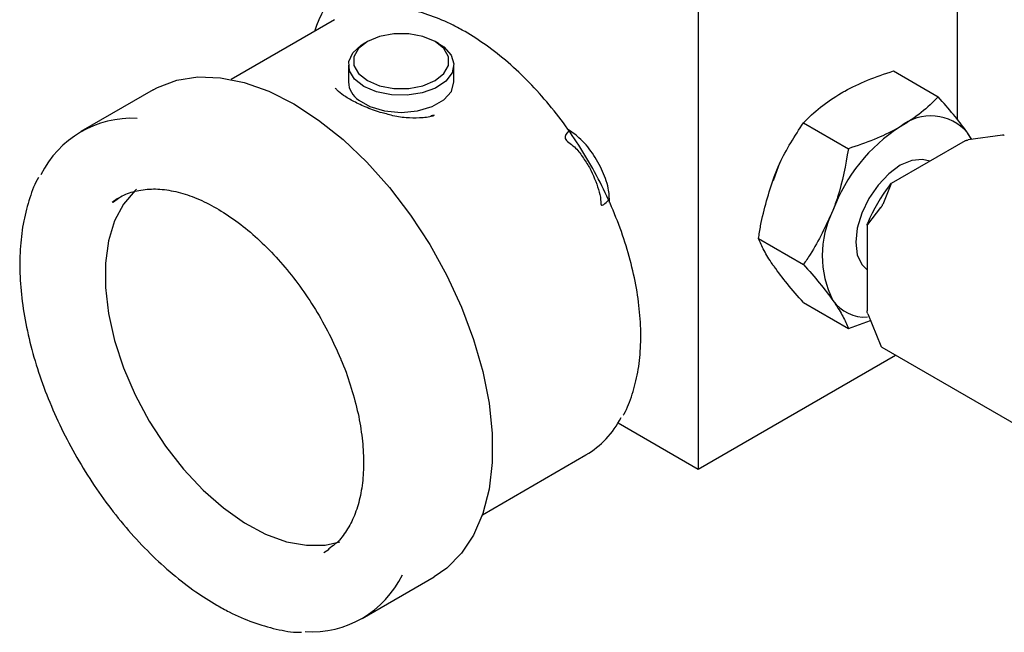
# Model space of a CAD drawing. Header units: inches. Extents: x 22.8 to 73.1, y 0.8 to 94.
# Tile 19 of 24: x 48.7 to 51.9, y 66.3 to 68.2. Entities that reach past the tile are written whole.
import ezdxf

# ---------------------------------------------------------------- set-up
doc = ezdxf.new("R2010")
doc.units = ezdxf.units.IN
doc.header["$MEASUREMENT"] = 0

msp = doc.modelspace()

# ---------------------------------------------------------------- linework, layer by layer
at = {"color": 7, "linetype": 'Continuous', "lineweight": 25}
for p, q in [((51.7402, 68.7943), (51.7402, 67.9279)), ((50.9051, 68.3122), (50.9051, 66.8013)), ((49.7334, 68.2495), (49.4001, 68.0571)), ((49.8391, 68.1791), (49.8281, 68.1727)), ((50.0685, 68.1727), (50.0575, 68.1791)), ((49.7783, 68.1033), (49.7783, 68.0487)), ((50.1183, 68.0487), (50.1183, 68.1033)), ((51.534, 68.0842), (51.6785, 68.0007)), ((49.1487, 68.0232), (48.9163, 67.889)), ((49.8115, 67.9904), (49.8474, 67.9697)), ((50.0546, 67.9419), (50.0436, 67.9401)), ((51.2445, 67.9171), (51.3891, 67.8336)), ((51.785, 67.865), (51.7733, 67.8848)), ((51.7867, 67.8635), (51.7733, 67.8848)), ((51.8857, 67.8769), (51.7754, 67.862)), ((51.766, 67.8595), (51.5266, 67.7213)), ((51.5257, 67.7178), (51.4999, 67.6542)), ((51.4517, 67.5897), (51.4939, 67.6439)), ((51.4492, 67.5872), (51.4492, 67.3107)), ((51.0998, 67.5441), (51.2444, 67.4606)), ((51.2445, 67.3381), (51.3891, 67.2547)), ((51.4517, 67.3013), (51.4939, 67.1983)), ((51.3891, 67.2547), (51.4602, 67.2804)), ((50.9051, 66.8013), (51.5409, 67.1684)), ((51.4973, 67.1935), (52.1471, 66.8184)), ((50.647, 66.9503), (50.9051, 66.8013)), ((50.21, 66.6541), (50.5433, 66.8465)), ((49.6993, 66.5325), (49.7159, 66.5431)), ((49.8225, 66.3193), (50.0549, 66.4535))]:
    msp.add_line(p, q, dxfattribs=at)
at = {"color": 7, "linetype": 'Continuous', "lineweight": 25, "flags": 128}
for points in [[(49.8392, 68.053), (49.8782, 68.0367), (49.9242, 68.028), (49.9725, 68.028), (50.0184, 68.0367), (50.0575, 68.053), (50.0859, 68.0756), (50.1008, 68.1021), (50.1008, 68.13), (50.0859, 68.1565), (50.0575, 68.1791), (50.0184, 68.1955), (49.9725, 68.2041), (49.9242, 68.2041), (49.8782, 68.1955), (49.8392, 68.1791), (49.8108, 68.1565), (49.7958, 68.13), (49.7958, 68.1021), (49.8108, 68.0756), (49.8392, 68.053)], [(49.8281, 68.0339), (49.798, 68.0574), (49.7813, 68.0851), (49.7794, 68.1143), (49.7925, 68.1425), (49.8195, 68.1673), (49.8281, 68.1727)], [(50.0685, 68.1727), (50.0851, 68.1616), (50.1088, 68.1357), (50.1182, 68.107), (50.1125, 68.0779), (50.0923, 68.0511), (50.0592, 68.0289), (50.0163, 68.0134), (49.9674, 68.0058), (49.9167, 68.0069), (49.8689, 68.0165), (49.8281, 68.0339)], [(49.1487, 68.0232), (49.1632, 68.031), (49.2252, 68.0544), (49.2931, 68.065), (49.3659, 68.0625), (49.4425, 68.0471), (49.5215, 68.0188), (49.6018, 67.9783)], [(49.8474, 67.9697), (49.8948, 67.9555), (49.9476, 67.9506), (50.0004, 67.9553), (50.0481, 67.9693), (50.0859, 67.9911), (50.1101, 68.0186), (50.1183, 68.0487)], [(49.6018, 67.9783), (49.6821, 67.9261), (49.7612, 67.8631), (49.8377, 67.7902), (49.9105, 67.7086), (49.9785, 67.6195), (50.0405, 67.5245), (50.0956, 67.425), (50.1429, 67.3225), (50.1817, 67.2187), (50.2113, 67.1152), (50.2313, 67.0136), (50.2414, 66.9156), (50.2414, 66.8226), (50.2313, 66.7363), (50.2113, 66.6578), (50.1817, 66.5885), (50.1429, 66.5295), (50.0956, 66.4816), (50.0549, 66.4535)], [(51.1716, 67.7962), (51.1636, 67.7786), (51.1463, 67.7306)], [(51.6514, 67.7933), (51.6278, 67.7993), (51.5933, 67.7959), (51.5562, 67.7801), (51.5191, 67.7531), (51.4846, 67.7166), (51.455, 67.6732), (51.4322, 67.6258), (51.4179, 67.5777), (51.413, 67.5321), (51.4179, 67.4921), (51.4322, 67.4605), (51.4492, 67.4431)], [(49.0957, 67.7034), (49.091, 67.6993), (49.0534, 67.6554), (49.0245, 67.6008), (49.0049, 67.5368), (48.995, 67.4647), (48.995, 67.386), (49.0049, 67.3025), (49.0245, 67.2158), (49.0534, 67.1279), (49.091, 67.0405), (49.1365, 66.9557), (49.1889, 66.8751), (49.247, 66.8006), (49.3097, 66.7336), (49.3756, 66.6757), (49.4434, 66.628), (49.5115, 66.5915), (49.5785, 66.5671), (49.6429, 66.5553), (49.7035, 66.5563), (49.7501, 66.5669)], [(49.0394, 67.6757), (49.0334, 67.6721), (49.0169, 67.6608)]]:
    msp.add_lwpolyline(points, dxfattribs=at)
at = {"color": 7, "linetype": 'Continuous', "lineweight": 25}
for centre, radius, start, end in [((50.0669, 68.0816), 0.4193, 118.6829, 161.8826), ((49.85, 68.051), 0.0717, 181.8123, 237.5585), ((49.0797, 67.6058), 0.3259, 86.8552, 153.8406), ((51.6548, 67.7835), 0.1559, 40.5328, 129.2482), ((51.8496, 67.4461), 0.5441, 122.638, 159.7729), ((51.9638, 67.3795), 0.5555, 142.7859, 157.2141), ((51.6286, 67.4894), 0.3236, 153.4364, 206.5636), ((51.4424, 67.4172), 0.1262, 215.0656, 273.9563), ((50.393, 67.1011), 0.2957, 300.5632, 333.0628), ((49.6588, 66.6028), 0.3263, 266.4105, 334.1006)]:
    msp.add_arc(centre, radius, start, end, dxfattribs=at)
for points, knots in [([(50.154, 68.211), (50.1413, 68.218), (50.1044, 68.2385), (50.0434, 68.264), (49.9726, 68.2844), (49.9275, 68.288), (49.9054, 68.2898)], [0, 0, 0, 0, 0.150687, 0.436733, 0.722931, 1, 1, 1, 1]), ([(50.6638, 66.9752), (50.6647, 66.9765), (50.6772, 66.996), (50.6936, 67.0417), (50.712, 67.112), (50.7207, 67.1901), (50.7205, 67.2735), (50.7113, 67.3611), (50.6933, 67.4516), (50.6668, 67.5435), (50.6322, 67.6354), (50.5901, 67.726), (50.5412, 67.8138), (50.4862, 67.8977), (50.4259, 67.9762), (50.3612, 68.0482), (50.293, 68.1125), (50.2236, 68.168), (50.1768, 68.1969), (50.154, 68.211)], [0, 0, 0, 0, 0.004544, 0.06581, 0.127735, 0.190111, 0.252708, 0.315351, 0.377954, 0.440498, 0.502989, 0.565442, 0.627876, 0.690314, 0.752771, 0.815269, 0.877832, 0.940478, 1, 1, 1, 1]), ([(51.3668, 68.0135), (51.3703, 68.0155), (51.3965, 68.0304), (51.4504, 68.0558), (51.5059, 68.0747), (51.534, 68.0842)], [0, 0, 0, 0, 0.07009, 0.530784, 1, 1, 1, 1]), ([(49.8956, 67.9468), (49.8929, 67.9475), (49.8726, 67.9523), (49.8376, 67.9657), (49.7945, 67.9853), (49.7628, 68.0046), (49.7431, 68.0203), (49.7384, 68.0263), (49.7367, 68.0286)], [0, 0, 0, 0, 0.035817, 0.264328, 0.488306, 0.704411, 0.890638, 1, 1, 1, 1]), ([(51.2445, 67.9171), (51.2618, 67.9342), (51.2966, 67.9689), (51.3433, 67.9986), (51.3668, 68.0135)], [0, 0, 0, 0, 0.495458, 1, 1, 1, 1]), ([(51.6785, 68.0007), (51.6613, 67.9835), (51.6265, 67.9488), (51.5798, 67.9192), (51.5562, 67.9042)], [0, 0, 0, 0, 0.495458, 1, 1, 1, 1]), ([(51.7733, 67.8848), (51.7716, 67.8873), (51.7584, 67.9059), (51.729, 67.9435), (51.6955, 67.9815), (51.6785, 68.0007)], [0, 0, 0, 0, 0.07009, 0.530784, 1, 1, 1, 1]), ([(50.0546, 67.9408), (50.053, 67.9402), (50.0393, 67.9352), (50.0084, 67.9322), (49.9632, 67.9326), (49.9244, 67.9384), (49.9024, 67.9451), (49.8958, 67.9471)], [0, 0, 0, 0, 0.038199, 0.320826, 0.588234, 0.877049, 1, 1, 1, 1]), ([(50.6194, 67.6599), (50.6192, 67.6729), (50.6186, 67.704), (50.5992, 67.761), (50.566, 67.8202), (50.5255, 67.8689), (50.4964, 67.8883), (50.4838, 67.8968)], [0, 0, 0, 0, 0.15952, 0.382373, 0.605294, 0.828283, 1, 1, 1, 1]), ([(51.1498, 67.7435), (51.1555, 67.7576), (51.181, 67.8201), (51.2168, 67.8747), (51.2445, 67.9171)], [0, 0, 0, 0, 0.225202, 1, 1, 1, 1]), ([(51.5562, 67.9042), (51.5528, 67.9023), (51.5266, 67.8874), (51.4727, 67.8619), (51.4171, 67.8431), (51.3891, 67.8336)], [0, 0, 0, 0, 0.07009, 0.530784, 1, 1, 1, 1]), ([(50.4889, 67.8913), (50.4812, 67.8833), (50.4654, 67.867), (50.5095, 67.8408), (50.532, 67.8082), (50.5626, 67.7629), (50.5813, 67.712), (50.5917, 67.6761), (50.5905, 67.642), (50.6057, 67.6575), (50.6158, 67.6678)], [0, 0, 0, 0, 0.120848, 0.247025, 0.37042, 0.491034, 0.722803, 0.835078, 0.890233, 1, 1, 1, 1]), ([(51.8916, 67.8763), (51.8915, 67.8764), (51.8912, 67.8767), (51.89, 67.8769), (51.8881, 67.8771), (51.8865, 67.877), (51.8857, 67.8769)], [0, 0, 0, 0, 0.061754, 0.350762, 0.646818, 1, 1, 1, 1]), ([(51.3891, 67.8336), (51.3798, 67.7806), (51.3679, 67.7122), (51.3444, 67.6485), (51.3391, 67.6342)], [0, 0, 0, 0, 0.774798, 1, 1, 1, 1]), ([(51.766, 67.8595), (51.7663, 67.8596), (51.7668, 67.8599), (51.7686, 67.8605), (51.7716, 67.8613), (51.774, 67.8618), (51.7754, 67.862)], [0, 0, 0, 0, 0.089888, 0.254313, 0.55888, 1, 1, 1, 1]), ([(48.7795, 67.7414), (48.7794, 67.7414), (48.7673, 67.722), (48.7506, 67.6753), (48.7303, 67.6018), (48.72, 67.5202), (48.7184, 67.4331), (48.7258, 67.3414), (48.7421, 67.2465), (48.7671, 67.1498), (48.8002, 67.0524), (48.841, 66.9558), (48.8891, 66.8613), (48.9436, 66.77), (49.0039, 66.6832), (49.0692, 66.6022), (49.1386, 66.528), (49.2113, 66.4617), (49.2833, 66.4057), (49.3312, 66.3764), (49.3537, 66.3626)], [0, 0, 0, 0, 0.000155, 0.058411, 0.1172, 0.176359, 0.235706, 0.295107, 0.354481, 0.413808, 0.473089, 0.532332, 0.591553, 0.650767, 0.70999, 0.769233, 0.828515, 0.887852, 0.947259, 1, 1, 1, 1]), ([(51.0998, 67.5441), (51.1019, 67.5579), (51.1122, 67.6262), (51.1331, 67.6915), (51.1498, 67.7435)], [0, 0, 0, 0, 0.202529, 1, 1, 1, 1]), ([(51.5257, 67.7178), (51.5261, 67.7187), (51.5268, 67.72), (51.5271, 67.7211), (51.527, 67.7214), (51.5266, 67.7213), (51.5261, 67.7208), (51.5252, 67.72), (51.5238, 67.7185), (51.5225, 67.7168), (51.5216, 67.7156), (51.5214, 67.7154)], [0, 0, 0, 0, 0.262772, 0.376746, 0.491919, 0.551424, 0.611199, 0.667363, 0.76402, 0.949662, 1, 1, 1, 1]), ([(49.0198, 67.661), (49.0277, 67.6671), (49.0487, 67.6834), (49.0898, 67.6981), (49.1419, 67.7057), (49.1989, 67.7016), (49.2589, 67.6866), (49.321, 67.6607), (49.384, 67.6245), (49.4469, 67.5786), (49.5083, 67.5237), (49.5672, 67.4608), (49.6224, 67.3912), (49.6726, 67.3159), (49.7171, 67.2376), (49.7409, 67.1838), (49.7527, 67.1573)], [0, 0, 0, 0, 0.045699, 0.122189, 0.198517, 0.273337, 0.346876, 0.419757, 0.492419, 0.565056, 0.63776, 0.710562, 0.783453, 0.856407, 0.929393, 1, 1, 1, 1]), ([(51.4939, 67.6439), (51.4943, 67.6443), (51.4951, 67.6452), (51.4964, 67.6471), (51.4976, 67.6491), (51.4986, 67.651), (51.4994, 67.6527), (51.4997, 67.6537), (51.4999, 67.6542)], [0, 0, 0, 0, 0.201996, 0.365835, 0.530592, 0.675184, 0.823302, 1, 1, 1, 1]), ([(51.3391, 67.6342), (51.3167, 67.5855), (51.2886, 67.5244), (51.2518, 67.4713), (51.2444, 67.4606)], [0, 0, 0, 0, 0.797471, 1, 1, 1, 1]), ([(51.4517, 67.5897), (51.4512, 67.5889), (51.4504, 67.5877), (51.4496, 67.5868), (51.4493, 67.5867), (51.4492, 67.5872), (51.4493, 67.5879), (51.4496, 67.589), (51.4502, 67.591), (51.451, 67.5929), (51.4516, 67.5943), (51.4517, 67.5946)], [0, 0, 0, 0, 0.262772, 0.376746, 0.491919, 0.551424, 0.611199, 0.667363, 0.76402, 0.949662, 1, 1, 1, 1]), ([(51.1498, 67.454), (51.1481, 67.4564), (51.1353, 67.4748), (51.1157, 67.5068), (51.1051, 67.5316), (51.0998, 67.5441)], [0, 0, 0, 0, 0.07009, 0.530784, 1, 1, 1, 1]), ([(51.2445, 67.3381), (51.2265, 67.3585), (51.1902, 67.3995), (51.1633, 67.4357), (51.1498, 67.454)], [0, 0, 0, 0, 0.495458, 1, 1, 1, 1]), ([(51.2444, 67.4606), (51.2624, 67.4403), (51.2987, 67.3992), (51.3256, 67.363), (51.3391, 67.3447)], [0, 0, 0, 0, 0.495458, 1, 1, 1, 1]), ([(51.3391, 67.3447), (51.3408, 67.3423), (51.3536, 67.3239), (51.3732, 67.2919), (51.3838, 67.2672), (51.3891, 67.2547)], [0, 0, 0, 0, 0.07009, 0.530784, 1, 1, 1, 1]), ([(51.4517, 67.3013), (51.4512, 67.3028), (51.4504, 67.305), (51.4496, 67.308), (51.4492, 67.3097), (51.4492, 67.3105), (51.4492, 67.3107)], [0, 0, 0, 0, 0.488729, 0.700708, 0.914919, 1, 1, 1, 1]), ([(51.4974, 67.1936), (51.4973, 67.1936), (51.4969, 67.1937), (51.4961, 67.1946), (51.4949, 67.1962), (51.4943, 67.1976), (51.4939, 67.1983)], [0, 0, 0, 0, 0.061934, 0.350886, 0.646884, 1, 1, 1, 1]), ([(49.7527, 67.1573), (49.7531, 67.1564), (49.7661, 67.1284), (49.7851, 67.072), (49.8083, 66.99), (49.8224, 66.9101), (49.8282, 66.8341), (49.8255, 66.7635), (49.8145, 66.6995), (49.7957, 66.6433), (49.7694, 66.5962), (49.7421, 66.5624), (49.7212, 66.5485), (49.7136, 66.5434)], [0, 0, 0, 0, 0.003393, 0.107734, 0.211949, 0.315987, 0.419812, 0.523423, 0.626897, 0.730393, 0.834315, 0.939416, 1, 1, 1, 1]), ([(49.3537, 66.3626), (49.3672, 66.3551), (49.4061, 66.3335), (49.4705, 66.3056), (49.5456, 66.2843), (49.5983, 66.2743), (49.6246, 66.2751), (49.6275, 66.2751)], [0, 0, 0, 0, 0.144189, 0.41792, 0.691802, 0.965021, 1, 1, 1, 1])]:
    msp.add_open_spline(points, degree=3, knots=knots, dxfattribs=at)

doc.saveas('drawing.dxf')
